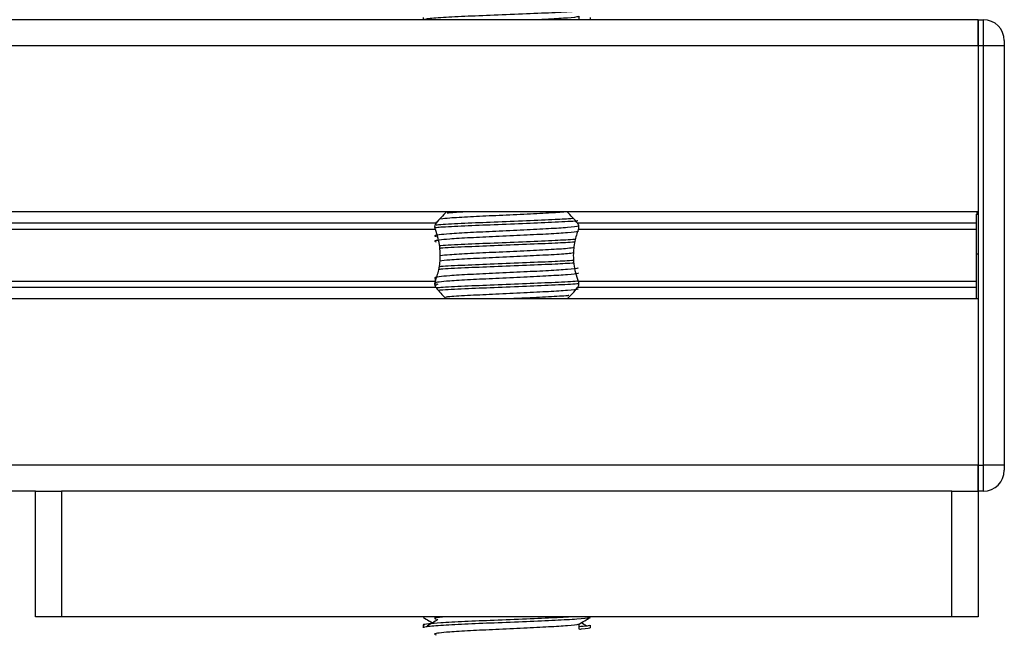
# Model space of a CAD drawing. Header units: millimetres. Extents: x 0 to 420, y 0 to 297.
# Tile 147 of 163: x 317.3 to 319.92, y 207.77 to 209.39. Entities that reach past the tile are written whole.
import ezdxf

# ---------------------------------------------------------------- set-up
doc = ezdxf.new("R2010")
doc.units = ezdxf.units.MM

msp = doc.modelspace()

# ---------------------------------------------------------------- linework, layer by layer
at = {"color": 7, "linetype": 'Continuous', "lineweight": 25}
for p, q in [((319.84831, 209.39193), (316.9366, 209.39193)), ((318.37156, 209.39815), (318.37156, 209.39193)), ((318.7872, 209.39193), (318.7872, 209.40134)), ((318.81737, 209.39193), (318.81737, 209.39815)), ((319.84831, 209.39193), (319.84831, 209.32228)), ((319.84831, 209.32228), (319.84831, 209.39193)), ((319.84831, 209.39193), (319.86224, 209.39193)), ((319.86224, 209.32228), (319.86224, 209.39193)), ((319.84831, 209.32228), (299.22949, 209.32228)), ((319.84831, 209.32228), (319.84831, 208.88064)), ((319.86224, 209.32228), (319.84831, 209.32228)), ((319.84831, 209.32228), (319.84831, 208.20774)), ((319.91797, 209.32228), (319.86224, 209.32228)), ((319.86224, 208.20774), (319.86224, 209.32228)), ((319.91797, 209.33621), (319.91797, 209.32228)), ((319.91797, 209.32228), (319.91797, 208.20774)), ((319.84831, 208.88064), (299.22949, 208.88064)), ((319.84831, 208.87716), (319.84413, 208.87716)), ((319.84413, 208.87513), (319.84831, 208.87513)), ((318.40638, 208.85044), (300.67141, 208.85044)), ((318.41084, 208.85559), (318.40589, 208.85256)), ((319.84413, 208.85044), (318.78254, 208.85044)), ((318.40438, 208.83444), (300.67341, 208.83444)), ((319.84413, 208.83444), (318.78454, 208.83444)), ((319.84413, 208.76922), (319.84831, 208.76922)), ((319.84413, 208.75386), (319.84413, 208.76435)), ((318.40438, 208.69558), (300.67341, 208.69558)), ((318.40364, 208.70386), (318.40364, 208.69267)), ((318.41084, 208.68841), (318.40492, 208.68478)), ((319.84413, 208.69558), (318.78454, 208.69558)), ((318.40638, 208.67958), (300.67141, 208.67958)), ((319.84413, 208.67958), (318.78254, 208.67958)), ((319.84831, 208.64938), (299.22949, 208.64938)), ((319.84831, 208.64938), (319.84831, 208.20774)), ((319.84831, 208.20774), (299.22949, 208.20774)), ((319.84831, 208.20774), (319.84831, 208.13809)), ((319.84831, 208.13809), (319.84831, 208.20774)), ((319.84831, 208.20774), (319.86224, 208.20774)), ((319.91797, 208.20774), (319.86224, 208.20774)), ((319.86224, 208.13809), (319.86224, 208.20774)), ((319.91797, 208.20774), (319.91797, 208.19381)), ((317.34061, 208.13809), (301.73718, 208.13809)), ((317.34061, 207.80373), (317.34061, 208.13809)), ((317.34061, 208.13809), (317.41027, 208.13809)), ((317.41027, 208.13809), (317.41027, 207.80373)), ((319.77865, 208.13809), (317.41027, 208.13809)), ((319.77865, 207.80373), (319.77865, 208.13809)), ((319.77865, 208.13809), (319.84831, 208.13809)), ((319.86224, 208.13809), (319.84831, 208.13809)), ((319.84831, 208.13809), (319.84831, 207.80373)), ((317.41027, 207.80373), (317.34061, 207.80373)), ((319.77865, 207.80373), (317.41027, 207.80373)), ((318.37156, 207.80373), (318.37156, 207.80298)), ((318.40364, 207.80373), (318.40364, 207.7983)), ((318.81737, 207.80298), (318.81737, 207.80373)), ((319.84831, 207.80373), (319.77865, 207.80373)), ((318.37156, 207.78208), (318.37156, 207.77513)), ((318.7872, 207.77168), (318.7872, 207.78527)), ((318.81737, 207.77513), (318.81737, 207.78208))]:
    msp.add_line(p, q, dxfattribs=at)
for centre, radius, start, end in [((319.86224, 209.33621), 0.05573, 0, 90), ((318.59446, 208.7065), 0.23684, 132.66793, 142.57212), ((318.59446, 208.7065), 0.23684, 37.42788, 47.33207), ((318.59446, 208.82352), 0.23684, 217.42788, 226.78945), ((318.59446, 208.82352), 0.23684, 312.66793, 322.57212), ((319.86224, 208.19381), 0.05573, 270, 0)]:
    msp.add_arc(centre, radius, start, end, dxfattribs=at)
for points, knots in [([(318.8147, 209.41845), (318.81453, 209.41811), (318.81382, 209.41667), (318.78502, 209.41378), (318.72611, 209.41053), (318.64704, 209.40729), (318.56104, 209.40361), (318.47928, 209.40053), (318.41494, 209.39708), (318.37617, 209.39379), (318.37495, 209.39196), (318.37445, 209.3912)], [0, 0, 0, 0, 0.0399117, 0.1661575, 0.2890582, 0.4118359, 0.5381002, 0.6595169, 0.7839817, 0.9096926, 1, 1, 1, 1]), ([(318.78379, 209.40095), (318.78402, 209.40063), (318.78507, 209.39923), (318.75823, 209.39636), (318.72049, 209.39383), (318.68979, 209.39233), (318.68167, 209.39193)], [0, 0, 0, 0, 0.1109658, 0.4935152, 0.8659168, 1, 1, 1, 1]), ([(318.75192, 208.8807), (318.73751, 208.87967), (318.70754, 208.87755), (318.63969, 208.87441), (318.5655, 208.87072), (318.49536, 208.86765), (318.44409, 208.86459), (318.42594, 208.86264), (318.41873, 208.86187)], [0, 0, 0, 0, 0.1645772, 0.3423508, 0.5251783, 0.700979, 0.8811979, 1, 1, 1, 1]), ([(318.48336, 208.88064), (318.46792, 208.87981), (318.4484, 208.87876), (318.43777, 208.87766), (318.43555, 208.87743)], [0, 0, 0, 0, 0.7912827, 1, 1, 1, 1]), ([(319.84413, 208.76922), (319.84413, 208.79144), (319.84413, 208.83142), (319.84413, 208.86169), (319.84413, 208.87513)], [0, 0, 0, 0, 0.5558787, 1, 1, 1, 1]), ([(318.78379, 208.84368), (318.78402, 208.84337), (318.78504, 208.84197), (318.7588, 208.8391), (318.70841, 208.83585), (318.63991, 208.83261), (318.56552, 208.82893), (318.49507, 208.82585), (318.44301, 208.82268), (318.41301, 208.81966), (318.399, 208.81743), (318.40446, 208.81593), (318.40689, 208.81526)], [0, 0, 0, 0, 0.0351066, 0.1561349, 0.2739528, 0.3916527, 0.5126988, 0.6290926, 0.7484115, 0.8401345, 0.9287498, 1, 1, 1, 1]), ([(318.40438, 208.83444), (318.40429, 208.8347), (318.40375, 208.83626), (318.40321, 208.83935), (318.40342, 208.8435), (318.4044, 208.84716), (318.40555, 208.84932), (318.40629, 208.85031), (318.40638, 208.85044)], [0, 0, 0, 0, 0.0508548, 0.3030287, 0.5240656, 0.7365591, 0.9653107, 1, 1, 1, 1]), ([(318.78336, 208.85683), (318.78258, 208.85674), (318.7716, 208.85549), (318.72387, 208.85327), (318.64775, 208.85002), (318.56053, 208.84634), (318.4806, 208.84327), (318.42449, 208.84051), (318.4082, 208.83888), (318.40356, 208.83841)], [0, 0, 0, 0, 0.0140301, 0.1956147, 0.3770176, 0.5635719, 0.7429639, 0.9268594, 1, 1, 1, 1]), ([(318.76992, 208.86291), (318.75524, 208.86201), (318.72248, 208.86001), (318.64672, 208.857), (318.56085, 208.85331), (318.48034, 208.85023), (318.4275, 208.8476), (318.41046, 208.84609), (318.40661, 208.84574)], [0, 0, 0, 0, 0.15793939, 0.35255094, 0.5526889, 0.7451431, 0.94242866, 1, 1, 1, 1]), ([(318.78254, 208.85044), (318.78276, 208.85014), (318.78367, 208.84887), (318.78496, 208.84606), (318.78571, 208.84184), (318.78553, 208.83774), (318.78486, 208.8355), (318.78454, 208.83444)], [0, 0, 0, 0, 0.0786657, 0.3295798, 0.5818024, 0.802882, 1, 1, 1, 1]), ([(318.78387, 208.83044), (318.78448, 208.8299), (318.78631, 208.82828), (318.75918, 208.82517), (318.70831, 208.82192), (318.63993, 208.81868), (318.56551, 208.815), (318.49507, 208.81192), (318.44301, 208.80875), (318.41301, 208.80573), (318.399, 208.8035), (318.40446, 208.802), (318.40689, 208.80133)], [0, 0, 0, 0, 0.059132, 0.1771634, 0.2920638, 0.4068492, 0.5248979, 0.6384095, 0.7547738, 0.8442256, 0.9306466, 1, 1, 1, 1]), ([(318.40438, 208.69558), (318.40777, 208.7059), (318.41486, 208.72755), (318.41921, 208.76757), (318.41425, 208.80506), (318.40706, 208.82648), (318.40438, 208.83444)], [0, 0, 0, 0, 0.2384824, 0.5002133, 0.8142029, 1, 1, 1, 1]), ([(318.78454, 208.83444), (318.78116, 208.82412), (318.77406, 208.80247), (318.76972, 208.76245), (318.77467, 208.72496), (318.78187, 208.70354), (318.78454, 208.69558)], [0, 0, 0, 0, 0.2384824, 0.5002133, 0.8142029, 1, 1, 1, 1]), ([(318.77677, 208.80757), (318.76004, 208.80654), (318.72531, 208.80441), (318.64684, 208.80127), (318.56072, 208.79758), (318.48073, 208.79451), (318.43086, 208.79209), (318.41577, 208.79079), (318.4143, 208.79066)], [0, 0, 0, 0, 0.1833159, 0.3805505, 0.5833859, 0.778434, 0.9783786, 1, 1, 1, 1]), ([(318.77515, 208.80051), (318.7589, 208.79951), (318.72463, 208.79741), (318.64685, 208.7943), (318.56058, 208.79062), (318.48123, 208.78754), (318.42998, 208.78513), (318.41635, 208.78385), (318.41517, 208.78374)], [0, 0, 0, 0, 0.1792693, 0.3781057, 0.5825884, 0.7792206, 0.980789, 1, 1, 1, 1]), ([(318.7721, 208.77159), (318.76743, 208.77088), (318.75501, 208.769), (318.70735, 208.76619), (318.64022, 208.76295), (318.56538, 208.75927), (318.49533, 208.7562), (318.4428, 208.75304), (318.42394, 208.75101), (318.41595, 208.75014)], [0, 0, 0, 0, 0.0944898, 0.2513541, 0.4080614, 0.5692237, 0.724192, 0.8830549, 1, 1, 1, 1]), ([(318.77359, 208.78571), (318.76854, 208.78494), (318.75581, 208.783), (318.70741, 208.78012), (318.6402, 208.77688), (318.56537, 208.7732), (318.49536, 208.77013), (318.44349, 208.76702), (318.42501, 208.76503), (318.41743, 208.76422)], [0, 0, 0, 0, 0.1028709, 0.2594114, 0.4157952, 0.5766249, 0.7312733, 0.8898082, 1, 1, 1, 1]), ([(319.84413, 208.64938), (319.84413, 208.65023), (319.84413, 208.65472), (319.84413, 208.67089), (319.84413, 208.69758), (319.84413, 208.73147), (319.84413, 208.75623), (319.84413, 208.76922)], [0, 0, 0, 0, 0.0480315, 0.2536975, 0.478596, 0.7263063, 1, 1, 1, 1]), ([(318.77395, 208.74471), (318.75806, 208.74374), (318.72413, 208.74166), (318.64683, 208.73858), (318.56062, 208.73489), (318.48111, 208.73182), (318.42926, 208.72936), (318.41527, 208.72803), (318.4136, 208.72787)], [0, 0, 0, 0, 0.1744293, 0.3724463, 0.5760865, 0.7719084, 0.9726462, 1, 1, 1, 1]), ([(318.77308, 208.75163), (318.75745, 208.75067), (318.72378, 208.74861), (318.64679, 208.74554), (318.56073, 208.74185), (318.48073, 208.73878), (318.43088, 208.73636), (318.4158, 208.73507), (318.41434, 208.73494)], [0, 0, 0, 0, 0.1729956, 0.3727716, 0.5782206, 0.7757819, 0.9783028, 1, 1, 1, 1]), ([(318.78379, 208.73223), (318.78402, 208.73191), (318.78504, 208.73051), (318.7588, 208.72765), (318.70841, 208.7244), (318.63991, 208.72116), (318.56552, 208.71748), (318.49507, 208.7144), (318.44301, 208.71123), (318.41301, 208.70821), (318.399, 208.70598), (318.40446, 208.70448), (318.40689, 208.70381)], [0, 0, 0, 0, 0.0351066, 0.1561349, 0.2739528, 0.3916527, 0.5126988, 0.6290926, 0.7484115, 0.8401345, 0.9287498, 1, 1, 1, 1]), ([(318.78387, 208.71899), (318.78448, 208.71845), (318.78631, 208.71683), (318.75918, 208.71372), (318.70831, 208.71047), (318.63993, 208.70722), (318.56551, 208.70355), (318.49507, 208.70046), (318.44301, 208.6973), (318.41301, 208.69428), (318.399, 208.69205), (318.40446, 208.69055), (318.40689, 208.68988)], [0, 0, 0, 0, 0.059132, 0.1771634, 0.2920638, 0.4068492, 0.5248979, 0.6384095, 0.7547738, 0.8442256, 0.9306466, 1, 1, 1, 1]), ([(318.40638, 208.67958), (318.40617, 208.67988), (318.40525, 208.68115), (318.40397, 208.68396), (318.40322, 208.68818), (318.40339, 208.69228), (318.40407, 208.69452), (318.40438, 208.69558)], [0, 0, 0, 0, 0.0786657, 0.3295798, 0.5818024, 0.802882, 1, 1, 1, 1]), ([(318.78419, 208.69671), (318.78315, 208.69659), (318.772, 208.69531), (318.72396, 208.69306), (318.64771, 208.68981), (318.56058, 208.68613), (318.48044, 208.68305), (318.42783, 208.68044), (318.41098, 208.67895), (318.40735, 208.67863)], [0, 0, 0, 0, 0.0191479, 0.2040517, 0.3887707, 0.5787352, 0.7614064, 0.9486635, 1, 1, 1, 1]), ([(318.78554, 208.68989), (318.78408, 208.68972), (318.77267, 208.68839), (318.72407, 208.68609), (318.64773, 208.68284), (318.56038, 208.67916), (318.4812, 208.67609), (318.42939, 208.67364), (318.41547, 208.67232), (318.41388, 208.67217)], [0, 0, 0, 0, 0.0275782, 0.2161233, 0.4044799, 0.5981853, 0.7844538, 0.9753985, 1, 1, 1, 1]), ([(318.78454, 208.69558), (318.78463, 208.69532), (318.78517, 208.69376), (318.78571, 208.69067), (318.7855, 208.68652), (318.78452, 208.68286), (318.78338, 208.6807), (318.78264, 208.67971), (318.78254, 208.67958)], [0, 0, 0, 0, 0.0508548, 0.3030287, 0.5240656, 0.7365591, 0.9653107, 1, 1, 1, 1]), ([(318.78379, 208.6765), (318.78402, 208.67619), (318.78504, 208.67479), (318.7588, 208.67192), (318.7084, 208.66867), (318.63996, 208.66543), (318.56532, 208.66175), (318.4958, 208.65867), (318.45012, 208.65604), (318.4354, 208.65453), (318.43208, 208.65419)], [0, 0, 0, 0, 0.0448324, 0.1993902, 0.3498481, 0.5001554, 0.6547358, 0.8033751, 0.9557499, 1, 1, 1, 1]), ([(318.75983, 208.65857), (318.75853, 208.65839), (318.74863, 208.65705), (318.70653, 208.65475), (318.64995, 208.65195), (318.61099, 208.65008), (318.59642, 208.64938)], [0, 0, 0, 0, 0.0552431, 0.4192215, 0.7828355, 1, 1, 1, 1]), ([(318.76333, 207.80373), (318.75063, 207.80296), (318.71976, 207.80108), (318.64657, 207.79819), (318.56109, 207.79451), (318.47955, 207.79142), (318.4191, 207.78826), (318.38521, 207.78523), (318.36972, 207.78341), (318.37347, 207.78233), (318.37434, 207.78208)], [0, 0, 0, 0, 0.1075546, 0.2616311, 0.4200829, 0.5724514, 0.7286449, 0.8487125, 0.9647164, 1, 1, 1, 1]), ([(318.37209, 207.80242), (318.37713, 207.79951), (318.38535, 207.79475), (318.39356, 207.78999), (318.39674, 207.78815)], [0, 0, 0, 0, 0.6131696, 1, 1, 1, 1]), ([(318.8147, 207.80238), (318.81453, 207.80204), (318.81382, 207.8006), (318.78502, 207.79771), (318.72611, 207.79446), (318.64704, 207.79122), (318.56104, 207.78754), (318.47928, 207.78446), (318.41494, 207.78101), (318.37617, 207.77772), (318.37495, 207.77589), (318.37445, 207.77513)], [0, 0, 0, 0, 0.03991172, 0.16615754, 0.28905819, 0.41183595, 0.53810024, 0.65951695, 0.7839817, 0.90969264, 1, 1, 1, 1]), ([(318.41084, 207.79678), (318.40609, 207.79388), (318.39659, 207.78806), (318.38711, 207.78224), (318.38237, 207.77933)], [0, 0, 0, 0, 0.49998997, 1, 1, 1, 1]), ([(318.42558, 207.80373), (318.42177, 207.80337), (318.40849, 207.80214), (318.39936, 207.80043), (318.40457, 207.79893), (318.40689, 207.79826)], [0, 0, 0, 0, 0.182373, 0.6359785, 1, 1, 1, 1]), ([(318.7866, 207.78492), (318.79164, 207.78784), (318.80172, 207.79367), (318.8118, 207.79951), (318.81684, 207.80242)], [0, 0, 0, 0, 0.4999356, 1, 1, 1, 1]), ([(318.78379, 207.78488), (318.78402, 207.78456), (318.78504, 207.78316), (318.7588, 207.78029), (318.70841, 207.77705), (318.63991, 207.7738), (318.56552, 207.77013), (318.49507, 207.76704), (318.44301, 207.76388), (318.41301, 207.76086), (318.399, 207.75863), (318.40446, 207.75713), (318.40689, 207.75646)], [0, 0, 0, 0, 0.03510659, 0.15613494, 0.2739528, 0.39165273, 0.5126988, 0.62909257, 0.74841151, 0.84013452, 0.92874983, 1, 1, 1, 1]), ([(318.81458, 207.78208), (318.81461, 207.78124), (318.81467, 207.77978), (318.79403, 207.77818), (318.7851, 207.77749)], [0, 0, 0, 0, 0.567169, 1, 1, 1, 1]), ([(318.81448, 207.77513), (318.81529, 207.77487), (318.81945, 207.77354), (318.80872, 207.77187), (318.78927, 207.77063), (318.7878, 207.77053)], [0, 0, 0, 0, 0.1837303, 0.9385556, 1, 1, 1, 1]), ([(318.80655, 207.77933), (318.80181, 207.78224), (318.79702, 207.78518), (318.79223, 207.78812), (318.79218, 207.78815)], [0, 0, 0, 0, 0.9898318, 1, 1, 1, 1])]:
    msp.add_open_spline(points, degree=3, knots=knots, dxfattribs=at)

doc.saveas('drawing.dxf')
